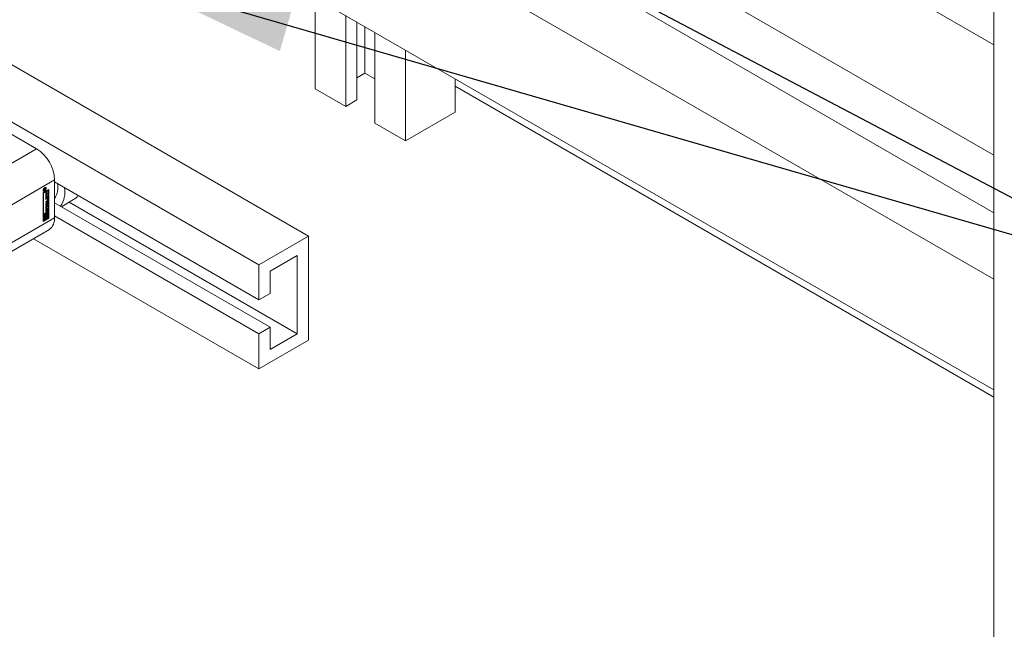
# Model space of a CAD drawing. Header units: millimetres. Extents: x 450 to 25135, y 150 to 17673.
# Tile 90 of 256: x 3093 to 3711, y 15371 to 15753. Entities that reach past the tile are written whole.
import ezdxf

# ---------------------------------------------------------------- set-up
doc = ezdxf.new("R2010")
doc.units = ezdxf.units.MM
doc.linetypes.add('SLD-Continua', pattern=[0])
doc.layers.add('COTAS', color=1, linetype='SLD-Continua')
doc.layers.add('OCULTA', color=8, linetype='SLD-Continua')
doc.styles.get("Standard").update_dxf_attribs({"font": 'ARIALN.TTF'})
doc.dimstyles.new('SLDDIMSTYLE0', dxfattribs={"dimtxt": 0.18, "dimasz": 105, "dimexe": 0, "dimexo": 0.0625, "dimgap": 0, "dimtad": 0, "dimtih": 1, "dimtoh": 1, "dimdec": 0, "dimrnd": 1e-09, "dimzin": 0, "dimdsep": 46, "dimtxsty": 'Standard', "dimsah": 1, "dimcen": 0.09, "dimadec": 0, "dimazin": 0, "dimtfac": 105, "dimtdec": 0, "dimtofl": 0, "dimtmove": 0, "dimatfit": 3, "dimfxl": 1, "dimfrac": 2, "dimtolj": 1, "dimtzin": 0, "dimarcsym": 0})

msp = doc.modelspace()

# ---------------------------------------------------------------- linework, layer by layer
at = {"color": 7, "linetype": 'SLD-Continua', "lineweight": 18, "ltscale": 30}
for p, q in [((3703.91, 15736.93), (3204.88, 16025.01)), ((3174.89, 15973.05), (3703.91, 15667.65)), ((3271.05, 15881.59), (3703.91, 15631.7)), ((3703.91, 15589.95), (3204.88, 15878.03)), ((3174.89, 15826.07), (3703.91, 15520.67))]:
    msp.add_line(p, q, dxfattribs=at)
at = {"color": 7, "linetype": 'SLD-Continua', "lineweight": 18, "ltscale": 30, "flags": 128}
msp.add_lwpolyline([(1878.27, 12900.87), (1878.45, 12900.87), (1878.45, 12900.87), (1886.92, 12900.87), (1965.15, 12900.87), (1973.15, 12900.87), (1994.52, 12900.87), (2046.74, 12900.87), (2061.42, 12900.87), (2080.56, 12900.87), (2120.99, 12900.87), (2140.01, 12900.87), (2154.84, 12900.87), (2206.65, 12900.87), (2595.43, 12900.87), (2599.74, 12900.87), (2600.22, 12900.87), (2607.41, 12900.87), (2612.78, 12900.87), (2613.59, 12900.87), (2623.71, 12900.87), (2642.7, 12900.87), (2642.87, 12900.87), (2654.27, 12900.87), (2654.54, 12900.87), (2668.56, 12900.87), (2737.14, 12900.87), (2745.15, 12900.87), (2757.63, 12900.87), (2788.49, 12900.87), (2796.59, 12900.87), (2804.7, 12900.87), (2921.22, 12900.87), (2938.41, 12900.87), (3193.01, 12900.87), (3703.91, 12900.87), (3703.91, 13030.47), (3703.91, 13678.87), (3703.91, 13727.86), (3703.91, 13891.17), (3703.91, 13907.5), (3703.91, 13972.82), (3703.91, 13979.25), (3703.91, 13983.99), (3703.91, 14218.17), (3703.91, 14262), (3703.91, 14369.01), (3703.91, 14390.93), (3703.91, 14397.35), (3703.91, 15516.08), (3703.91, 15520.67), (3703.91, 15589.95), (3703.91, 15631.7), (3703.91, 15667.65), (3703.91, 15736.93), (3703.91, 15778.68), (3703.91, 15847.96), (3703.91, 15851.48), (3703.91, 15897.67), (3703.91, 15942.92), (3703.91, 15989.1), (3703.91, 15989.68), (3703.91, 16152.99), (3703.91, 16301.71), (3703.91, 16546.67), (3703.91, 16554.84), (3703.91, 16591.39), (3703.91, 16622.42), (3703.91, 16874.91)], dxfattribs=at)
at = {"layer": 'COTAS', "linetype": 'SLD-Continua', "lineweight": 18, "ltscale": 30}
for p, q in [((3278.63, 15766.18), (3278.63, 15709.34)), ((3274.38, 15617.07), (3042.75, 15750.78)), ((3297.72, 15755.16), (3297.72, 15698.32)), ((3304.79, 15751.08), (3304.79, 15702.4)), ((3309.74, 15748.22), (3309.74, 15719.14)), ((3316.1, 15744.55), (3316.1, 15687.71)), ((3335.2, 15733.53), (3335.2, 15676.69)), ((3243.27, 15599.11), (3042.75, 15714.86)), ((3309.74, 15719.14), (3304.79, 15716.28)), ((3316.1, 15715.47), (3309.74, 15719.14)), ((3366.31, 15715.56), (3366.31, 15694.65)), ((3297.72, 15698.32), (3278.63, 15709.34)), ((3042.75, 15707.11), (3103.97, 15671.77)), ((3304.79, 15702.4), (3297.72, 15698.32)), ((3335.2, 15676.69), (3366.31, 15694.65)), ((3335.2, 15676.69), (3316.1, 15687.71)), ((3103.97, 15671.77), (3061.97, 15647.52)), ((3115.29, 15652.17), (3073.28, 15627.92)), ((3115.29, 15628.49), (3115.29, 15652.17)), ((3108.04, 15644.15), (3111.75, 15646.29)), ((3111.12, 15645.85), (3108.1, 15644.11)), ((3109.59, 15646.27), (3108.58, 15645.69)), ((3108.58, 15646.11), (3108.74, 15646.01)), ((3108.58, 15645.69), (3108.58, 15646.07)), ((3108.66, 15646.06), (3108.58, 15646.01)), ((3108.59, 15646.21), (3108.74, 15646.13)), ((3108.59, 15646.19), (3108.74, 15646.1)), ((3108.6, 15646.24), (3108.74, 15646.16)), ((3108.63, 15646.35), (3108.77, 15646.28)), ((3108.7, 15646.48), (3108.85, 15646.39)), ((3108.74, 15646.52), (3108.9, 15646.43)), ((3108.74, 15646.01), (3109.07, 15646.2)), ((3108.74, 15646.16), (3108.74, 15646.13)), ((3108.74, 15646.13), (3108.74, 15646.1)), ((3108.74, 15646.1), (3108.74, 15646.01)), ((3108.75, 15646.54), (3108.91, 15646.44)), ((3109.01, 15646.45), (3108.79, 15646.58)), ((3108.88, 15647.27), (3109.07, 15647.16)), ((3109.04, 15646.65), (3108.92, 15646.5)), ((3108.97, 15646.69), (3109.2, 15646.56)), ((3109.07, 15646.2), (3109.07, 15646.26)), ((3109.07, 15646.26), (3109.12, 15646.23)), ((3109.3, 15647.37), (3109.1, 15647.42)), ((3109.59, 15646.81), (3109.12, 15646.23)), ((3109.12, 15646.23), (3109.59, 15646.5)), ((3109.2, 15646.56), (3109.59, 15647.07)), ((3109.58, 15647.21), (3109.3, 15647.37)), ((3109.39, 15646.39), (3109.59, 15646.27)), ((3109.45, 15646.89), (3109.59, 15646.81)), ((3109.59, 15647.07), (3109.59, 15646.81)), ((3109.59, 15646.5), (3109.59, 15646.27)), ((3111.12, 15645.85), (3111.4, 15645.68)), ((3111.47, 15628.49), (3111.47, 15646.13)), ((3111.75, 15646.29), (3111.75, 15628.33)), ((3243.27, 15577.06), (3115.29, 15650.95)), ((3108.04, 15626.18), (3108.04, 15644.15)), ((3108.1, 15644.11), (3108.1, 15631.12)), ((3108.39, 15643.95), (3108.1, 15644.11)), ((3108.13, 15645.74), (3108.27, 15645.59)), ((3108.27, 15645.59), (3108.56, 15645.43)), ((3111.4, 15645.68), (3108.39, 15643.95)), ((3108.39, 15643.95), (3108.39, 15630.95)), ((3108.81, 15645.39), (3109.07, 15645.24)), ((3109.74, 15644.46), (3110.1, 15644.66)), ((3109.74, 15642.61), (3109.74, 15644.46)), ((3110.92, 15643.62), (3109.74, 15642.94)), ((3111.2, 15643.45), (3109.74, 15642.61)), ((3109.74, 15642.45), (3110.1, 15642.65)), ((3109.74, 15640.6), (3109.74, 15642.45)), ((3110.92, 15641.61), (3109.74, 15640.93)), ((3111.2, 15641.45), (3109.74, 15640.6)), ((3109.74, 15640.41), (3110.8, 15641.02)), ((3110.46, 15640.6), (3109.74, 15640.18)), ((3110.74, 15640.44), (3109.74, 15639.86)), ((3109.74, 15639.86), (3109.74, 15640.41)), ((3109.81, 15644.5), (3109.81, 15643.53)), ((3109.81, 15643.53), (3110.1, 15643.36)), ((3109.81, 15642.49), (3109.81, 15641.52)), ((3109.81, 15641.52), (3110.1, 15641.35)), ((3110.1, 15644.66), (3110.1, 15643.36)), ((3110.1, 15643.36), (3110.35, 15643.51)), ((3110.1, 15642.65), (3110.1, 15641.35)), ((3110.1, 15641.35), (3110.35, 15641.5)), ((3110.35, 15644.75), (3110.7, 15644.95)), ((3110.35, 15643.51), (3110.35, 15644.75)), ((3110.35, 15642.74), (3110.7, 15642.94)), ((3110.35, 15641.5), (3110.35, 15642.74)), ((3110.42, 15644.79), (3110.42, 15643.88)), ((3110.42, 15643.88), (3110.7, 15643.71)), ((3110.42, 15642.78), (3110.42, 15641.87)), ((3110.42, 15641.87), (3110.7, 15641.7)), ((3110.46, 15640.6), (3110.74, 15640.44)), ((3110.85, 15640.45), (3110.56, 15640.61)), ((3110.7, 15644.95), (3110.7, 15643.71)), ((3110.7, 15643.71), (3111.2, 15644)), ((3110.7, 15642.94), (3110.7, 15641.7)), ((3110.7, 15641.7), (3111.2, 15641.99)), ((3110.89, 15639.58), (3110.89, 15640.35)), ((3110.92, 15643.84), (3110.92, 15643.62)), ((3110.92, 15643.62), (3111.2, 15643.45)), ((3110.92, 15641.83), (3110.92, 15641.61)), ((3110.92, 15641.61), (3111.2, 15641.45)), ((3110.96, 15640.92), (3110.96, 15639.75)), ((3110.96, 15640.92), (3111.25, 15640.76)), ((3110.96, 15639.75), (3111.25, 15639.59)), ((3111.2, 15644), (3111.2, 15643.45)), ((3111.2, 15641.99), (3111.2, 15641.45)), ((3111.25, 15640.76), (3111.25, 15639.59)), ((3111.4, 15632.69), (3111.4, 15645.68)), ((3119.49, 15635.45), (3127.14, 15639.87)), ((3109.74, 15638.74), (3110.74, 15639.32)), ((3109.74, 15637.32), (3111.2, 15639.06)), ((3110.51, 15638.97), (3109.74, 15638.52)), ((3110.8, 15638.8), (3109.74, 15638.19)), ((3109.74, 15638.19), (3109.74, 15638.74)), ((3109.74, 15636.52), (3109.74, 15637.32)), ((3110.92, 15636.63), (3109.74, 15636.68)), ((3111.2, 15636.47), (3109.74, 15636.52)), ((3109.74, 15636.15), (3110.1, 15636.35)), ((3109.74, 15634.1), (3109.74, 15636.15)), ((3109.81, 15634.47), (3109.74, 15634.42)), ((3110.1, 15634.3), (3109.74, 15634.1)), ((3109.74, 15632.44), (3109.74, 15633.45)), ((3110.36, 15637.97), (3109.78, 15637.27)), ((3109.78, 15637.27), (3110.06, 15637.11)), ((3109.81, 15636.19), (3109.81, 15635.77)), ((3110.92, 15635.86), (3109.81, 15635.22)), ((3109.81, 15635.77), (3110.1, 15635.61)), ((3109.81, 15635.22), (3109.81, 15634.47)), ((3109.81, 15635.22), (3110.1, 15635.05)), ((3109.81, 15634.47), (3110.1, 15634.3)), ((3109.84, 15633.76), (3109.84, 15632.89)), ((3109.84, 15633.76), (3110.12, 15633.59)), ((3109.85, 15633.83), (3110.13, 15633.66)), ((3109.87, 15633.9), (3110.15, 15633.74)), ((3109.91, 15633.96), (3110.18, 15633.81)), ((3109.94, 15634), (3109.93, 15634)), ((3109.94, 15634), (3109.94, 15634)), ((3109.94, 15634), (3110.22, 15633.84)), ((3110.64, 15637.8), (3110.06, 15637.11)), ((3110.06, 15637.11), (3110.64, 15637.08)), ((3110.1, 15636.35), (3110.1, 15635.61)), ((3110.1, 15635.61), (3111.2, 15636.24)), ((3111.2, 15635.69), (3110.1, 15635.05)), ((3110.1, 15635.05), (3110.1, 15634.3)), ((3110.12, 15633.59), (3110.12, 15632.73)), ((3110.22, 15634.26), (3110.22, 15633.84)), ((3110.31, 15632.85), (3110.33, 15633.81)), ((3110.36, 15637.97), (3110.64, 15637.8)), ((3110.39, 15634.09), (3110.37, 15633.14)), ((3110.39, 15634.1), (3110.39, 15634.09)), ((3110.39, 15634.09), (3110.68, 15633.93)), ((3110.43, 15634.19), (3110.7, 15634.04)), ((3110.47, 15634.26), (3110.73, 15634.11)), ((3110.51, 15638.97), (3110.8, 15638.8)), ((3110.77, 15634.16), (3110.51, 15634.32)), ((3110.53, 15634.33), (3110.81, 15634.17)), ((3110.82, 15634.17), (3110.54, 15634.33)), ((3110.64, 15637.08), (3110.64, 15637.8)), ((3110.68, 15633.93), (3110.66, 15632.97)), ((3110.92, 15638.64), (3110.67, 15638.34)), ((3110.67, 15638.34), (3110.67, 15637.23)), ((3110.67, 15638.34), (3110.96, 15638.18)), ((3110.67, 15637.23), (3110.96, 15637.07)), ((3110.87, 15633.17), (3110.87, 15634.04)), ((3110.92, 15638.73), (3110.92, 15638.64)), ((3110.92, 15638.64), (3111.2, 15638.47)), ((3110.92, 15637.09), (3110.92, 15636.63)), ((3110.92, 15636.63), (3111.2, 15636.47)), ((3110.92, 15636.08), (3110.92, 15635.86)), ((3110.92, 15635.86), (3111.2, 15635.69)), ((3111.2, 15638.47), (3110.96, 15638.18)), ((3110.96, 15638.18), (3110.96, 15637.07)), ((3110.96, 15637.07), (3111.2, 15637.06)), ((3110.97, 15634.49), (3110.97, 15633.48)), ((3110.97, 15634.49), (3111.25, 15634.33)), ((3110.97, 15633.48), (3111.25, 15633.32)), ((3111.2, 15639.06), (3111.2, 15638.47)), ((3111.2, 15637.06), (3111.2, 15636.47)), ((3111.2, 15636.24), (3111.2, 15635.69)), ((3111.25, 15634.33), (3111.25, 15633.32)), ((3250.34, 15559.91), (3115.29, 15637.88)), ((3267.31, 15555.83), (3124.43, 15638.31)), ((3115.29, 15628.49), (3073.28, 15604.24)), ((3111.47, 15628.49), (3108.04, 15626.51)), ((3111.75, 15628.33), (3108.04, 15626.18)), ((3108.1, 15631.12), (3108.39, 15630.95)), ((3108.45, 15630.91), (3108.1, 15630.71)), ((3108.1, 15630.71), (3108.1, 15626.95)), ((3108.1, 15630.71), (3108.39, 15630.55)), ((3108.39, 15630.95), (3111.4, 15632.69)), ((3108.74, 15630.75), (3108.39, 15630.55)), ((3108.39, 15630.55), (3108.39, 15626.79)), ((3108.39, 15626.79), (3109.72, 15627.56)), ((3108.45, 15630.91), (3108.74, 15630.75)), ((3108.74, 15627.4), (3108.74, 15630.75)), ((3109.08, 15627.92), (3108.74, 15627.72)), ((3109.37, 15627.76), (3108.74, 15627.4)), ((3108.94, 15628.53), (3109.22, 15628.37)), ((3109.44, 15631.48), (3109.08, 15631.28)), ((3109.08, 15631.28), (3109.08, 15630.32)), ((3109.08, 15631.28), (3109.37, 15631.11)), ((3109.08, 15630.32), (3109.37, 15630.16)), ((3109.08, 15628.45), (3109.08, 15627.92)), ((3109.08, 15627.92), (3109.37, 15627.76)), ((3109.44, 15628.94), (3109.35, 15628.93)), ((3109.72, 15631.32), (3109.37, 15631.11)), ((3109.37, 15631.11), (3109.37, 15630.16)), ((3109.37, 15628.32), (3109.37, 15627.76)), ((3109.44, 15631.48), (3109.72, 15631.32)), ((3109.44, 15628.94), (3109.72, 15628.77)), ((3109.72, 15630.1), (3109.72, 15631.32)), ((3109.72, 15627.56), (3109.72, 15628.77)), ((3111.12, 15632.45), (3109.79, 15631.68)), ((3109.79, 15631.68), (3109.79, 15630.47)), ((3109.79, 15631.68), (3110.07, 15631.52)), ((3109.79, 15630.47), (3110.07, 15630.3)), ((3109.79, 15629.14), (3109.79, 15627.92)), ((3109.79, 15629.14), (3110.07, 15628.98)), ((3109.79, 15627.92), (3110.07, 15627.76)), ((3109.84, 15632.89), (3110.12, 15632.73)), ((3109.85, 15632.82), (3110.13, 15632.66)), ((3109.88, 15632.77), (3110.16, 15632.6)), ((3109.88, 15632.76), (3110.17, 15632.6)), ((3109.91, 15632.34), (3110.2, 15632.17)), ((3111.4, 15632.29), (3110.07, 15631.52)), ((3110.07, 15631.52), (3110.07, 15630.3)), ((3110.07, 15628.98), (3110.07, 15627.76)), ((3110.07, 15627.76), (3110.42, 15627.96)), ((3110.37, 15633.14), (3110.66, 15632.97)), ((3110.42, 15631.32), (3111.05, 15631.68)), ((3110.42, 15630.76), (3110.42, 15631.32)), ((3110.57, 15630.71), (3110.42, 15630.79)), ((3110.42, 15627.96), (3110.42, 15628.92)), ((3110.77, 15632.93), (3110.78, 15632.93)), ((3110.77, 15632.51), (3110.77, 15632.93)), ((3110.77, 15632.53), (3110.79, 15632.52)), ((3110.77, 15631.52), (3110.77, 15630.49)), ((3110.77, 15629.6), (3110.77, 15628.49)), ((3110.77, 15628.49), (3111.05, 15628.33)), ((3111.05, 15631.68), (3111.05, 15628.33)), ((3111.05, 15628.33), (3111.4, 15628.53)), ((3111.12, 15632.45), (3111.4, 15632.29)), ((3111.4, 15628.53), (3111.4, 15632.29)), ((3111.75, 15628.33), (3111.47, 15628.49)), ((3243.27, 15555.83), (3115.29, 15629.72)), ((3069.97, 15596.92), (3111.97, 15621.16)), ((3108.1, 15626.95), (3108.39, 15626.79)), ((3243.27, 15533.78), (3101.94, 15615.37)), ((3274.38, 15617.07), (3243.27, 15599.11)), ((3274.38, 15551.74), (3274.38, 15617.07)), ((3250.34, 15595.02), (3267.31, 15604.82)), ((3267.31, 15604.82), (3267.31, 15555.83)), ((3243.27, 15577.06), (3243.27, 15599.11)), ((3250.34, 15581.14), (3250.34, 15595.02)), ((3243.27, 15577.06), (3250.34, 15581.14)), ((3250.34, 15559.91), (3243.27, 15555.83)), ((3250.34, 15546.03), (3250.34, 15559.91)), ((3243.27, 15533.78), (3243.27, 15555.83)), ((3267.31, 15555.83), (3250.34, 15546.03)), ((3274.38, 15551.74), (3243.27, 15533.78))]:
    msp.add_line(p, q, dxfattribs=at)
at = {"layer": 'COTAS', "linetype": 'SLD-Continua', "lineweight": 18, "ltscale": 30, "flags": 128}
for points in [[(3109.07, 15645.24), (3108.71, 15645.11), (3108.41, 15645.17), (3108.2, 15645.41), (3108.13, 15645.78), (3108.2, 15646.23), (3108.41, 15646.7), (3108.71, 15647.11), (3109.07, 15647.4)], [(3109.07, 15647.16), (3108.79, 15646.93), (3108.56, 15646.61), (3108.4, 15646.25), (3108.34, 15645.9), (3108.4, 15645.61), (3108.56, 15645.43), (3108.79, 15645.39), (3109.07, 15645.48)], [(3108.9, 15646.66), (3108.9, 15646.66), (3108.9, 15646.66), (3108.9, 15646.66), (3108.9, 15646.66), (3108.9, 15646.66), (3108.9, 15646.66), (3108.9, 15646.66), (3108.91, 15646.66)], [(3109.07, 15647.4), (3109.43, 15647.52), (3109.73, 15647.47), (3109.93, 15647.23), (3110.01, 15646.86), (3109.93, 15646.4), (3109.73, 15645.94), (3109.43, 15645.53), (3109.07, 15645.24)], [(3109.07, 15645.48), (3109.35, 15645.71), (3109.58, 15646.02), (3109.74, 15646.38), (3109.79, 15646.74), (3109.74, 15647.03), (3109.58, 15647.21), (3109.35, 15647.25), (3109.07, 15647.16)], [(3109.57, 15647.52), (3109.65, 15647.4), (3109.72, 15647.06)], [(3108.76, 15645.38), (3108.43, 15645.28), (3108.28, 15645.28)], [(3110.96, 15640.92), (3110.96, 15641.02), (3110.94, 15641.07)], [(3110.54, 15634.33), (3110.54, 15634.33), (3110.53, 15634.33)], [(3110.97, 15634.49), (3110.96, 15634.59), (3110.94, 15634.65)], [(3109.37, 15630.16), (3109.19, 15629.88), (3109.05, 15629.58), (3108.97, 15629.27), (3108.94, 15628.99), (3108.97, 15628.73), (3109.05, 15628.53), (3109.19, 15628.39), (3109.37, 15628.32)], [(3109.72, 15628.77), (3109.55, 15628.77), (3109.41, 15628.85), (3109.32, 15628.99), (3109.29, 15629.19), (3109.32, 15629.43), (3109.41, 15629.67), (3109.55, 15629.91), (3109.72, 15630.1)], [(3109.76, 15632.28), (3109.82, 15632.3), (3109.91, 15632.34)], [(3109.88, 15632.77), (3109.88, 15632.76), (3109.88, 15632.76)], [(3110.07, 15630.3), (3110.24, 15630.31), (3110.38, 15630.23), (3110.46, 15630.09), (3110.49, 15629.89), (3110.46, 15629.65), (3110.38, 15629.4), (3110.24, 15629.17), (3110.07, 15628.98)], [(3110.21, 15632.6), (3110.21, 15632.6), (3110.21, 15632.6), (3110.21, 15632.6), (3110.21, 15632.6), (3110.21, 15632.61), (3110.21, 15632.61), (3110.21, 15632.61), (3110.21, 15632.61)], [(3110.42, 15628.92), (3110.6, 15629.2), (3110.73, 15629.5), (3110.82, 15629.8), (3110.85, 15630.09), (3110.82, 15630.34), (3110.73, 15630.55), (3110.6, 15630.69), (3110.42, 15630.76)]]:
    msp.add_lwpolyline(points, dxfattribs=at)
at = {"layer": 'COTAS', "linetype": 'SLD-Continua', "lineweight": 18, "ltscale": 900}
for centre, radius, start, end in [((3090.72, 15651.05), 24.59, 2.60421, 57.39459), ((3109.38, 15646.06), 0.804, 167.16453, 179.31731), ((3109.28, 15646.08), 0.706, 148.15354, 166.49704), ((3109.18, 15646.16), 0.578, 121.78552, 149.94773), ((3109.25, 15646.12), 0.504, 161.8027, 175.75238), ((3109.02, 15646.19), 0.269, 130.84112, 161.24076), ((3109.09, 15646.11), 0.373, 120.47305, 130.26597), ((3109.34, 15645.8), 0.965, 117.30272, 118.77759), ((3109.33, 15645.64), 0.899, 117.57524, 118.78194), ((3109.05, 15646.44), 0.267, 88.35798, 122.30995), ((3108.97, 15646.36), 0.0944, 54.4162, 124.7671), ((3108.79, 15646.28), 0.282, 355.41026, 34.67578), ((3109.04, 15646.54), 0.162, 4.8741, 83.54851), ((3105.26, 15647.42), 12.08, 326.05811, 11.89336), ((3106.05, 15644.71), 15.69, 325.26747, 9.68941), ((3110.52, 15640.52), 0.103, 65.66247, 125.62678), ((3109.98, 15639.79), 0.984, 302.6087, 357.39987), ((3110.8, 15640.37), 0.0895, 350.75705, 129.24704), ((3110.97, 15640.8), 0.279, 350.75468, 129.22544), ((3122.75, 15647.32), 8.65, 300.55173, 326.08559), ((3110.73, 15633.41), 0.998, 122.5884, 177.43174), ((3110.26, 15633.76), 0.416, 170.48425, 179.98022), ((3110.55, 15633.69), 0.72, 165.00756, 169.27085), ((3110.54, 15633.59), 0.416, 170.48608, 179.98664), ((3110.53, 15633.6), 0.411, 160.27281, 170.60199), ((3110.38, 15633.66), 0.25, 143.26061, 161.44744), ((3110.28, 15633.73), 0.123, 121.8573, 144.55042), ((3110.48, 15633.76), 0.566, 117.28454, 119.97733), ((3111.33, 15633.75), 1, 122.71786, 176.49056), ((3110.52, 15634.3), 0.0405, 73.68284, 88.05681), ((3111.17, 15633.9), 0.491, 163.52534, 176.22532), ((3111.03, 15633.94), 0.348, 149.99652, 163.5954), ((3110.84, 15634.06), 0.125, 121.33123, 153.49598), ((3110.57, 15639.59), 0.314, 302.50163, 357.49428), ((3110.8, 15634.13), 0.048, 76.1704, 124.47041), ((3110.97, 15634.37), 0.284, 350.85815, 129.16572), ((3110.27, 15639.63), 0.982, 302.57328, 357.43906), ((3110.79, 15634.11), 0.0713, 18.7814, 67.78679), ((3110.61, 15634.04), 0.257, 359.01425, 20.17202), ((3110.05, 15633.51), 0.913, 331.63673, 358.304), ((3110.9, 15628.96), 2.27, 143.12117, 162.37254), ((3109.19, 15628.96), 0.502, 205.0063, 239.25828), ((3110.02, 15632.39), 0.284, 170.7429, 309.22952), ((3109.12, 15629.99), 1.08, 307.83293, 17.51626), ((3110.08, 15632.89), 0.244, 178.52156, 195.71688), ((3109.95, 15632.84), 0.102, 192.3609, 227.34998), ((3109.44, 15633.11), 0.905, 301.71231, 325.57765), ((3110.4, 15632.73), 0.28, 179.63252, 194.61752), ((3110.23, 15632.68), 0.102, 192.38669, 227.26877), ((3110.19, 15632.64), 0.0413, 232.47353, 307.11722), ((3109.66, 15633.02), 0.998, 302.59029, 357.56693), ((3110.15, 15632.71), 0.12, 300.83389, 330.58075), ((3110.01, 15632.81), 0.288, 327.18973, 342.36981), ((3109.92, 15632.84), 0.394, 341.27567, 352.15954), ((3109.52, 15633.15), 0.851, 337.80409, 358.98963), ((3109.9, 15632.85), 0.412, 351.20091, 358.85961), ((3110.44, 15633.13), 0.703, 297.83141, 299.73901), ((3110.71, 15633.03), 0.118, 303.18106, 320.62356), ((3110.25, 15633.36), 1, 302.6341, 357.3346), ((3110.63, 15633.1), 0.23, 321.12989, 336.24623), ((3110.47, 15633.17), 0.403, 336.34077, 348.83496), ((3110.43, 15633.17), 0.443, 349.34565, 359.7414), ((3106.46, 15628.07), 8.83, 308.5792, 2.73747)]:
    msp.add_arc(centre, radius, start, end, dxfattribs=at)
at = {"layer": 'OCULTA', "linetype": 'SLD-Continua', "lineweight": 18, "ltscale": 30}
msp.add_line((3703.91, 15516.08), (3366.31, 15710.98), dxfattribs=at)
msp.add_line((3703.91, 15516.08), (3366.31, 15710.98), dxfattribs=at)
msp.add_line((3703.91, 15516.08), (3366.31, 15710.98), dxfattribs=at)
msp.add_line((3703.91, 15516.08), (3366.31, 15710.98), dxfattribs=at)

# ---------------------------------------------------------------- leaders
at = {"layer": 'COTAS', "ltscale": 30}
for points in [[(3160.36, 15933.23), (3812.14, 15590.07)], [(3160.39, 15778.69), (3812.14, 15590.07)]]:
    msp.add_leader(points, dimstyle='SLDDIMSTYLE0', dxfattribs=at)

doc.saveas('drawing.dxf')
